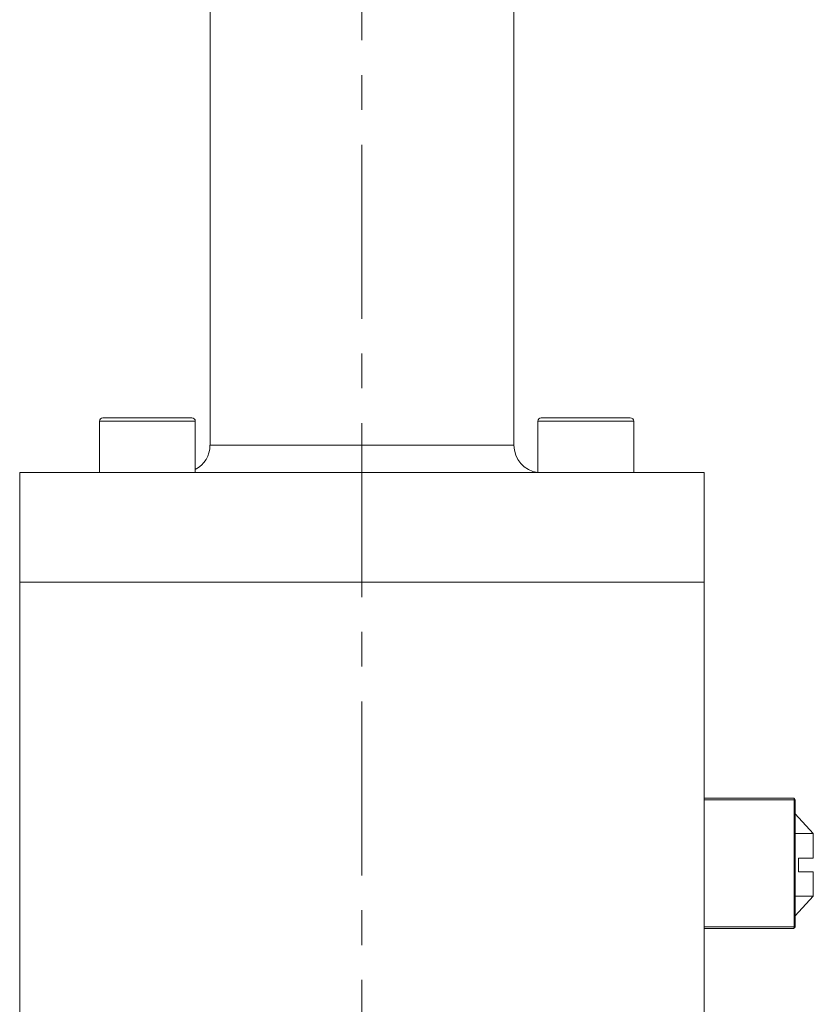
# Model space of a CAD drawing. Header units: inches. Extents: x 2.1 to 30.2, y 1.8 to 20.9.
# Tile 4 of 17: x 5.7 to 8, y 9.9 to 12.8. Entities that reach past the tile are written whole.
import ezdxf

# ---------------------------------------------------------------- set-up
doc = ezdxf.new("R2010")
doc.units = ezdxf.units.IN
doc.header["$MEASUREMENT"] = 0
doc.linetypes.add('CENTERX2', pattern=[0.8, 0.5, -0.1, 0.1, -0.1])

msp = doc.modelspace()

# ---------------------------------------------------------------- linework, layer by layer
at = {"color": 7, "linetype": 'CENTERX2', "lineweight": 0}
msp.add_line((6.6631, 7.1062), (6.6631, 15.4707), dxfattribs=at)
at = {"color": 7, "linetype": 'Continuous', "lineweight": 15}
for p, q in [((6.2261, 14.7481), (6.2261, 11.5424)), ((7.1001, 11.5424), (7.1001, 14.7481)), ((5.9082, 11.6113), (5.9082, 11.4637)), ((5.9082, 11.6113), (6.1838, 11.6113)), ((5.918, 11.6211), (6.1739, 11.6211)), ((6.1838, 11.4637), (6.1838, 11.6113)), ((7.1689, 11.6113), (7.1689, 11.4637)), ((7.1689, 11.6113), (7.4445, 11.6113)), ((7.1787, 11.6211), (7.4346, 11.6211)), ((7.4445, 11.4637), (7.4445, 11.6113)), ((6.8952, 11.5424), (6.2261, 11.5424)), ((7.1001, 11.5424), (6.8952, 11.5424)), ((5.6788, 11.4637), (5.6788, 11.1487)), ((7.1859, 11.4637), (5.6788, 11.4637)), ((7.6473, 11.4637), (7.1859, 11.4637)), ((7.6473, 11.1487), (7.6473, 11.4637)), ((5.6788, 11.1487), (5.6788, 9.1797)), ((7.1859, 11.1487), (5.6788, 11.1487)), ((7.6473, 11.1487), (7.1859, 11.1487)), ((7.6473, 9.1797), (7.6473, 11.1487)), ((7.6473, 10.5287), (7.9035, 10.5287)), ((7.9061, 10.5237), (7.6473, 10.5237)), ((7.9061, 10.1587), (7.9061, 10.5237)), ((7.9061, 10.5237), (7.9085, 10.5237)), ((7.9085, 10.1587), (7.9085, 10.5237)), ((7.9085, 10.4835), (7.9608, 10.4266)), ((7.9608, 10.4266), (7.9085, 10.4266)), ((7.9608, 10.4266), (7.9608, 10.3562)), ((7.9185, 10.3562), (7.9608, 10.3562)), ((7.9185, 10.3162), (7.9185, 10.3562)), ((7.9608, 10.3162), (7.9185, 10.3162)), ((7.9608, 10.3162), (7.9608, 10.247)), ((7.9608, 10.247), (7.9085, 10.247)), ((7.9608, 10.247), (7.9085, 10.1901)), ((7.6473, 10.1587), (7.9061, 10.1587)), ((7.9061, 10.1587), (7.9085, 10.1587)), ((7.9035, 10.1537), (7.6473, 10.1537))]:
    msp.add_line(p, q, dxfattribs=at)
at = {"color": 7, "linetype": 'Continuous', "lineweight": 15, "flags": 128}
for points in [[(7.9035, 10.5287), (7.904, 10.5286), (7.9045, 10.5283), (7.905, 10.5279), (7.9054, 10.5272), (7.9057, 10.5265), (7.9059, 10.5256), (7.9061, 10.5247), (7.9061, 10.5237)], [(7.9061, 10.1587), (7.9061, 10.1577), (7.9059, 10.1568), (7.9057, 10.1559), (7.9054, 10.1552), (7.905, 10.1545), (7.9045, 10.1541), (7.904, 10.1538), (7.9035, 10.1537)]]:
    msp.add_lwpolyline(points, dxfattribs=at)
at = {"color": 7, "linetype": 'Continuous', "lineweight": 15}
for centre, radius, start, end in [((5.918, 11.6113), 0.00984, 90, 180), ((6.1739, 11.6113), 0.00984, 0, 90), ((7.1787, 11.6113), 0.00984, 90, 180), ((7.4346, 11.6113), 0.00984, 0, 90), ((6.1473, 11.5424), 0.0787, 297.5853, 0), ((7.1788, 11.5424), 0.0787, 180, 262.756), ((7.9035, 10.5237), 0.005, 0, 90), ((7.9035, 10.1587), 0.005, 270, 0)]:
    msp.add_arc(centre, radius, start, end, dxfattribs=at)

doc.saveas('drawing.dxf')
